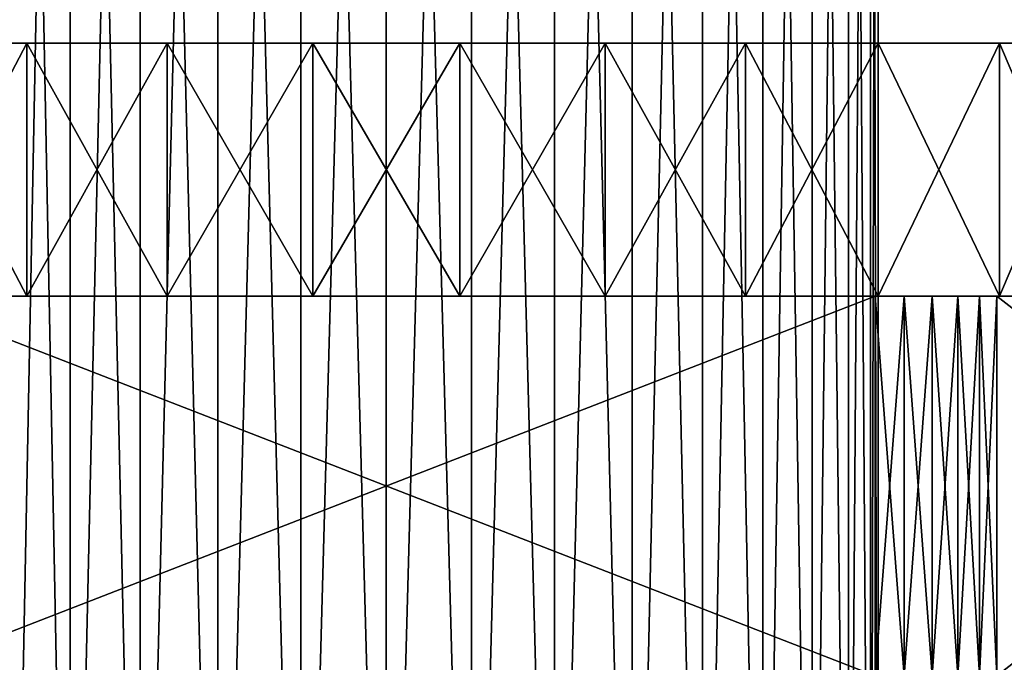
# Model space of a CAD drawing. Header units: millimetres. Extents: x -4.4 to 30.4, y -2 to 47.1.
# Tile 8 of 49: x 5.9 to 12.9, y 3.1 to 7.7. Entities that reach past the tile are written whole.
import ezdxf

# ---------------------------------------------------------------- set-up
doc = ezdxf.new("R2010")
doc.units = ezdxf.units.MM
doc.header["$LTSCALE"] = 52.148148
for name, color, linetype in [('44', 7, 'CONTINUOUS'), ('53', 7, 'CONTINUOUS'), ('54', 7, 'CONTINUOUS'), ('55', 7, 'CONTINUOUS'), ('58', 7, 'CONTINUOUS'), ('59', 7, 'CONTINUOUS'), ('60', 7, 'CONTINUOUS'), ('61', 7, 'CONTINUOUS'), ('69', 7, 'CONTINUOUS'), ('71', 7, 'CONTINUOUS'), ('80', 7, 'CONTINUOUS'), ('81', 7, 'CONTINUOUS')]:
    doc.layers.add(name, color=color, linetype=linetype)

msp = doc.modelspace()

# ---------------------------------------------------------------- linework, layer by layer
at = {"layer": '44', "color": 253, "linetype": 'Continuous', "true_color": 0xaaaaaa}
for points in [[(7.5908, 7.5457, -19.0344), (4.1356, 7.5457, -18.4754), (6.7021, 7.5457, -18.8316), (7.5908, 7.5457, -19.0344)], [(5, 7.5457, -19.0648), (4.1356, 7.5457, -18.4754), (7.5908, 7.5457, -19.0344), (5, 7.5457, -19.0648)], [(6.7021, 7.5457, -18.8316), (4.1356, 7.5457, -18.4754), (5.8533, 7.5457, -18.4985), (6.7021, 7.5457, -18.8316)], [(5, 7.5457, -6.9404), (5.9427, 7.5457, -6.4865), (8.5, 7.5457, -6.9026), (5, 7.5457, -6.9404)], [(11.0573, 7.5457, -19.5187), (5, 7.5457, -19.0648), (8.5, 7.5457, -19.1026), (11.0573, 7.5457, -19.5187)], [(5.9427, 7.5457, -19.5187), (5, 7.5457, -19.0648), (11.0573, 7.5457, -19.5187), (5.9427, 7.5457, -19.5187)], [(5, 7.5457, -6.9404), (8.5, 7.5457, -6.9026), (7.5908, 7.5457, -6.9707), (5, 7.5457, -6.9404)], [(5.8533, 7.5457, -7.5067), (5, 7.5457, -6.9404), (6.7021, 7.5457, -7.1736), (5.8533, 7.5457, -7.5067)], [(8.5, 7.5457, -19.1026), (5, 7.5457, -19.0648), (7.5908, 7.5457, -19.0344), (8.5, 7.5457, -19.1026)], [(6.7021, 7.5457, -7.1736), (5, 7.5457, -6.9404), (7.5908, 7.5457, -6.9707), (6.7021, 7.5457, -7.1736)], [(10.0577, 7.5457, -19.8271), (5.9427, 7.5457, -19.5187), (11.0573, 7.5457, -19.5187), (10.0577, 7.5457, -19.8271)], [(6.9423, 7.5457, -19.8271), (5.9427, 7.5457, -19.5187), (10.0577, 7.5457, -19.8271), (6.9423, 7.5457, -19.8271)], [(6.9423, 7.5457, -6.1781), (11.0573, 7.5457, -6.4865), (5.9427, 7.5457, -6.4865), (6.9423, 7.5457, -6.1781)], [(5.9427, 7.5457, -6.4865), (12, 7.5457, -6.9404), (8.5, 7.5457, -6.9026), (5.9427, 7.5457, -6.4865)], [(11.0573, 7.5457, -6.4865), (12, 7.5457, -6.9404), (5.9427, 7.5457, -6.4865), (11.0573, 7.5457, -6.4865)], [(10.0577, 7.5457, -6.1781), (11.0573, 7.5457, -6.4865), (6.9423, 7.5457, -6.1781), (10.0577, 7.5457, -6.1781)], [(7.977, 7.5457, -6.0222), (10.0577, 7.5457, -6.1781), (6.9423, 7.5457, -6.1781), (7.977, 7.5457, -6.0222)], [(9.023, 7.5457, -19.983), (6.9423, 7.5457, -19.8271), (10.0577, 7.5457, -19.8271), (9.023, 7.5457, -19.983)], [(7.977, 7.5457, -19.983), (6.9423, 7.5457, -19.8271), (9.023, 7.5457, -19.983), (7.977, 7.5457, -19.983)], [(9.023, 7.5457, -6.0222), (10.0577, 7.5457, -6.1781), (7.977, 7.5457, -6.0222), (9.023, 7.5457, -6.0222)], [(8.5, 7.5457, -6.9026), (12, 7.5457, -6.9404), (9.4092, 7.5457, -6.9707), (8.5, 7.5457, -6.9026)], [(12, 7.5457, -19.0648), (11.0573, 7.5457, -19.5187), (8.5, 7.5457, -19.1026), (12, 7.5457, -19.0648)], [(9.4092, 7.5457, -19.0344), (12, 7.5457, -19.0648), (8.5, 7.5457, -19.1026), (9.4092, 7.5457, -19.0344)], [(10.2979, 7.5457, -18.8316), (12, 7.5457, -19.0648), (9.4092, 7.5457, -19.0344), (10.2979, 7.5457, -18.8316)], [(12, 7.5457, -6.9404), (12.8644, 7.5457, -7.5298), (9.4092, 7.5457, -6.9707), (12, 7.5457, -6.9404)], [(9.4092, 7.5457, -6.9707), (12.8644, 7.5457, -7.5298), (10.2979, 7.5457, -7.1736), (9.4092, 7.5457, -6.9707)], [(11.1467, 7.5457, -18.4985), (12, 7.5457, -19.0648), (10.2979, 7.5457, -18.8316), (11.1467, 7.5457, -18.4985)], [(10.2979, 7.5457, -7.1736), (12.8644, 7.5457, -7.5298), (11.1467, 7.5457, -7.5067), (10.2979, 7.5457, -7.1736)], [(12.8644, 7.5457, -18.4754), (12, 7.5457, -19.0648), (11.1467, 7.5457, -18.4985), (12.8644, 7.5457, -18.4754)], [(11.9363, 7.5457, -18.0426), (12.8644, 7.5457, -18.4754), (11.1467, 7.5457, -18.4985), (11.9363, 7.5457, -18.0426)], [(11.1467, 7.5457, -7.5067), (12.8644, 7.5457, -7.5298), (11.9363, 7.5457, -7.9626), (11.1467, 7.5457, -7.5067)], [(13.6313, 7.5457, -17.7639), (12.8644, 7.5457, -18.4754), (11.9363, 7.5457, -18.0426), (13.6313, 7.5457, -17.7639)], [(12.8644, 7.5457, -7.5298), (13.6313, 7.5457, -8.2413), (11.9363, 7.5457, -7.9626), (12.8644, 7.5457, -7.5298)], [(11.9363, 7.5457, -7.9626), (13.6313, 7.5457, -8.2413), (12.649, 7.5457, -8.5309), (11.9363, 7.5457, -7.9626)], [(12.649, 7.5457, -17.4742), (13.6313, 7.5457, -17.7639), (11.9363, 7.5457, -18.0426), (12.649, 7.5457, -17.4742)], [(12.649, 7.5457, -8.5309), (14.2837, 7.5457, -9.0594), (13.2692, 7.5457, -9.1993), (12.649, 7.5457, -8.5309)], [(13.2692, 7.5457, -16.8059), (14.2837, 7.5457, -16.9458), (12.649, 7.5457, -17.4742), (13.2692, 7.5457, -16.8059)], [(14.2837, 7.5457, -16.9458), (13.6313, 7.5457, -17.7639), (12.649, 7.5457, -17.4742), (14.2837, 7.5457, -16.9458)], [(13.6313, 7.5457, -8.2413), (14.2837, 7.5457, -9.0594), (12.649, 7.5457, -8.5309), (13.6313, 7.5457, -8.2413)]]:
    msp.add_3dface(points, dxfattribs=at)
at = {"layer": '53', "color": 253, "linetype": 'Continuous', "true_color": 0xaaaaaa}
for points in [[(5, 7.5457, -19.0648), (5.9427, 7.5457, -19.5187), (5.0001, 5.7457, -19.0648), (5, 7.5457, -19.0648)], [(5.0001, 5.7457, -19.0648), (5.9427, 7.5457, -19.5187), (5.9426, 5.7457, -19.5187), (5.0001, 5.7457, -19.0648)], [(5.9427, 7.5457, -19.5187), (6.9423, 7.5457, -19.8271), (5.9426, 5.7457, -19.5187), (5.9427, 7.5457, -19.5187)], [(5.9426, 5.7457, -19.5187), (6.9423, 7.5457, -19.8271), (6.9424, 5.7457, -19.8271), (5.9426, 5.7457, -19.5187)], [(6.9423, 7.5457, -19.8271), (7.977, 7.5457, -19.983), (6.9424, 5.7457, -19.8271), (6.9423, 7.5457, -19.8271)], [(6.9424, 5.7457, -19.8271), (7.977, 7.5457, -19.983), (7.977, 5.7457, -19.983), (6.9424, 5.7457, -19.8271)], [(7.977, 7.5457, -19.983), (9.023, 7.5457, -19.983), (7.977, 5.7457, -19.983), (7.977, 7.5457, -19.983)], [(7.977, 5.7457, -19.983), (9.023, 7.5457, -19.983), (9.023, 5.7457, -19.983), (7.977, 5.7457, -19.983)], [(9.023, 7.5457, -19.983), (10.0577, 7.5457, -19.8271), (9.023, 5.7457, -19.983), (9.023, 7.5457, -19.983)], [(9.023, 5.7457, -19.983), (10.0577, 7.5457, -19.8271), (10.0576, 5.7457, -19.8271), (9.023, 5.7457, -19.983)], [(10.0577, 7.5457, -19.8271), (11.0573, 7.5457, -19.5187), (10.0576, 5.7457, -19.8271), (10.0577, 7.5457, -19.8271)], [(10.0576, 5.7457, -19.8271), (11.0573, 7.5457, -19.5187), (11.0574, 5.7457, -19.5187), (10.0576, 5.7457, -19.8271)], [(11.0573, 7.5457, -19.5187), (12, 7.5457, -19.0648), (11.0574, 5.7457, -19.5187), (11.0573, 7.5457, -19.5187)], [(11.0574, 5.7457, -19.5187), (12, 7.5457, -19.0648), (11.9999, 5.7457, -19.0648), (11.0574, 5.7457, -19.5187)], [(12, 7.5457, -19.0648), (12.8644, 7.5457, -18.4754), (11.9999, 5.7457, -19.0648), (12, 7.5457, -19.0648)], [(11.9999, 5.7457, -19.0648), (12.8644, 7.5457, -18.4754), (12.8644, 5.7457, -18.4754), (11.9999, 5.7457, -19.0648)], [(12.8644, 7.5457, -18.4754), (13.6313, 7.5457, -17.7639), (12.8644, 5.7457, -18.4754), (12.8644, 7.5457, -18.4754)], [(12.8644, 5.7457, -18.4754), (13.6313, 7.5457, -17.7639), (13.6314, 5.7457, -17.7637), (12.8644, 5.7457, -18.4754)]]:
    msp.add_3dface(points, dxfattribs=at)
at = {"layer": '54', "color": 253, "linetype": 'Continuous', "true_color": 0xaaaaaa}
for points in [[(5.9426, 5.7457, -6.4865), (5, 7.5457, -6.9404), (5.0001, 5.7457, -6.9404), (5.9426, 5.7457, -6.4865)], [(5.9427, 7.5457, -6.4865), (5, 7.5457, -6.9404), (5.9426, 5.7457, -6.4865), (5.9427, 7.5457, -6.4865)], [(6.9424, 5.7457, -6.1781), (5.9427, 7.5457, -6.4865), (5.9426, 5.7457, -6.4865), (6.9424, 5.7457, -6.1781)], [(6.9423, 7.5457, -6.1781), (5.9427, 7.5457, -6.4865), (6.9424, 5.7457, -6.1781), (6.9423, 7.5457, -6.1781)], [(7.977, 7.5457, -6.0222), (6.9423, 7.5457, -6.1781), (7.977, 5.7457, -6.0222), (7.977, 7.5457, -6.0222)], [(7.977, 5.7457, -6.0222), (6.9423, 7.5457, -6.1781), (6.9424, 5.7457, -6.1781), (7.977, 5.7457, -6.0222)], [(9.023, 7.5457, -6.0222), (7.977, 7.5457, -6.0222), (9.023, 5.7457, -6.0222), (9.023, 7.5457, -6.0222)], [(9.023, 5.7457, -6.0222), (7.977, 7.5457, -6.0222), (7.977, 5.7457, -6.0222), (9.023, 5.7457, -6.0222)], [(10.0576, 5.7457, -6.1781), (9.023, 7.5457, -6.0222), (9.023, 5.7457, -6.0222), (10.0576, 5.7457, -6.1781)], [(10.0577, 7.5457, -6.1781), (9.023, 7.5457, -6.0222), (10.0576, 5.7457, -6.1781), (10.0577, 7.5457, -6.1781)], [(11.0574, 5.7457, -6.4865), (10.0577, 7.5457, -6.1781), (10.0576, 5.7457, -6.1781), (11.0574, 5.7457, -6.4865)], [(11.0573, 7.5457, -6.4865), (10.0577, 7.5457, -6.1781), (11.0574, 5.7457, -6.4865), (11.0573, 7.5457, -6.4865)], [(11.9999, 5.7457, -6.9404), (11.0573, 7.5457, -6.4865), (11.0574, 5.7457, -6.4865), (11.9999, 5.7457, -6.9404)], [(12, 7.5457, -6.9404), (11.0573, 7.5457, -6.4865), (11.9999, 5.7457, -6.9404), (12, 7.5457, -6.9404)], [(12.8644, 5.7457, -7.5298), (12, 7.5457, -6.9404), (11.9999, 5.7457, -6.9404), (12.8644, 5.7457, -7.5298)], [(12.8644, 7.5457, -7.5298), (12, 7.5457, -6.9404), (12.8644, 5.7457, -7.5298), (12.8644, 7.5457, -7.5298)], [(13.6314, 5.7457, -8.2414), (12.8644, 7.5457, -7.5298), (12.8644, 5.7457, -7.5298), (13.6314, 5.7457, -8.2414)], [(13.6313, 7.5457, -8.2413), (12.8644, 7.5457, -7.5298), (13.6314, 5.7457, -8.2414), (13.6313, 7.5457, -8.2413)]]:
    msp.add_3dface(points, dxfattribs=at)
at = {"layer": '55', "color": 253, "linetype": 'Continuous', "true_color": 0xaaaaaa}
for points in [[(5.9426, 5.7457, -6.4865), (5.0001, 5.7457, -6.9404), (5.0215, 5.7457, -5.9776), (5.9426, 5.7457, -6.4865)], [(5.0001, 5.7457, -19.0648), (5.9426, 5.7457, -19.5187), (5.0215, 5.7457, -20.0276), (5.0001, 5.7457, -19.0648)], [(6.9424, 5.7457, -6.1781), (5.9426, 5.7457, -6.4865), (5.0215, 5.7457, -5.9776), (6.9424, 5.7457, -6.1781)], [(11.9785, 5.7457, -5.9776), (7.977, 5.7457, -6.0222), (5.0215, 5.7457, -5.9776), (11.9785, 5.7457, -5.9776)], [(5.0215, 5.7457, -20.0276), (9.023, 5.7457, -19.983), (11.9785, 5.7457, -20.0276), (5.0215, 5.7457, -20.0276)], [(7.977, 5.7457, -19.983), (9.023, 5.7457, -19.983), (5.0215, 5.7457, -20.0276), (7.977, 5.7457, -19.983)], [(6.9424, 5.7457, -19.8271), (7.977, 5.7457, -19.983), (5.0215, 5.7457, -20.0276), (6.9424, 5.7457, -19.8271)], [(5.9426, 5.7457, -19.5187), (6.9424, 5.7457, -19.8271), (5.0215, 5.7457, -20.0276), (5.9426, 5.7457, -19.5187)], [(7.977, 5.7457, -6.0222), (6.9424, 5.7457, -6.1781), (5.0215, 5.7457, -5.9776), (7.977, 5.7457, -6.0222)], [(9.023, 5.7457, -6.0222), (7.977, 5.7457, -6.0222), (11.9785, 5.7457, -5.9776), (9.023, 5.7457, -6.0222)], [(9.023, 5.7457, -19.983), (10.0576, 5.7457, -19.8271), (11.9785, 5.7457, -20.0276), (9.023, 5.7457, -19.983)], [(10.0576, 5.7457, -6.1781), (9.023, 5.7457, -6.0222), (11.9785, 5.7457, -5.9776), (10.0576, 5.7457, -6.1781)], [(10.0576, 5.7457, -19.8271), (11.0574, 5.7457, -19.5187), (11.9785, 5.7457, -20.0276), (10.0576, 5.7457, -19.8271)], [(11.0574, 5.7457, -6.4865), (10.0576, 5.7457, -6.1781), (11.9785, 5.7457, -5.9776), (11.0574, 5.7457, -6.4865)], [(11.0574, 5.7457, -19.5187), (11.9999, 5.7457, -19.0648), (11.9785, 5.7457, -20.0276), (11.0574, 5.7457, -19.5187)], [(11.9999, 5.7457, -6.9404), (11.0574, 5.7457, -6.4865), (11.9785, 5.7457, -5.9776), (11.9999, 5.7457, -6.9404)], [(11.9785, 5.7457, -20.0276), (11.9999, 5.7457, -19.0648), (12.1865, 5.7457, -20.0057), (11.9785, 5.7457, -20.0276)], [(12.1865, 5.7457, -5.9995), (11.9999, 5.7457, -6.9404), (11.9785, 5.7457, -5.9776), (12.1865, 5.7457, -5.9995)], [(11.9999, 5.7457, -19.0648), (12.8644, 5.7457, -18.4754), (12.1865, 5.7457, -20.0057), (11.9999, 5.7457, -19.0648)], [(12.8644, 5.7457, -7.5298), (11.9999, 5.7457, -6.9404), (12.8446, 5.7457, -6.4776), (12.8644, 5.7457, -7.5298)], [(12.8446, 5.7457, -6.4776), (11.9999, 5.7457, -6.9404), (12.7217, 5.7457, -6.3085), (12.8446, 5.7457, -6.4776)], [(12.7217, 5.7457, -6.3085), (11.9999, 5.7457, -6.9404), (12.5663, 5.7457, -6.1686), (12.7217, 5.7457, -6.3085)], [(12.5663, 5.7457, -6.1686), (11.9999, 5.7457, -6.9404), (12.3852, 5.7457, -6.064), (12.5663, 5.7457, -6.1686)], [(12.3852, 5.7457, -6.064), (11.9999, 5.7457, -6.9404), (12.1865, 5.7457, -5.9995), (12.3852, 5.7457, -6.064)], [(12.1865, 5.7457, -20.0057), (12.8644, 5.7457, -18.4754), (12.3852, 5.7457, -19.9411), (12.1865, 5.7457, -20.0057)], [(12.3852, 5.7457, -19.9411), (12.8644, 5.7457, -18.4754), (12.5663, 5.7457, -19.8366), (12.3852, 5.7457, -19.9411)], [(12.5663, 5.7457, -19.8366), (12.8644, 5.7457, -18.4754), (12.7217, 5.7457, -19.6967), (12.5663, 5.7457, -19.8366)], [(12.7217, 5.7457, -19.6967), (12.8644, 5.7457, -18.4754), (12.8446, 5.7457, -19.5276), (12.7217, 5.7457, -19.6967)], [(12.8644, 5.7457, -18.4754), (13.6314, 5.7457, -17.7637), (12.8446, 5.7457, -19.5276), (12.8644, 5.7457, -18.4754)], [(12.8446, 5.7457, -19.5276), (14.8068, 5.7457, -16.0398), (16.3231, 5.7457, -13.5026), (12.8446, 5.7457, -19.5276)], [(14.2836, 5.7457, -16.9459), (14.8068, 5.7457, -16.0398), (12.8446, 5.7457, -19.5276), (14.2836, 5.7457, -16.9459)], [(13.6314, 5.7457, -17.7637), (14.2836, 5.7457, -16.9459), (12.8446, 5.7457, -19.5276), (13.6314, 5.7457, -17.7637)], [(16.3231, 5.7457, -12.5026), (14.2836, 5.7457, -9.0593), (12.8446, 5.7457, -6.4776), (16.3231, 5.7457, -12.5026)], [(13.6314, 5.7457, -8.2414), (12.8644, 5.7457, -7.5298), (12.8446, 5.7457, -6.4776), (13.6314, 5.7457, -8.2414)], [(14.2836, 5.7457, -9.0593), (13.6314, 5.7457, -8.2414), (12.8446, 5.7457, -6.4776), (14.2836, 5.7457, -9.0593)]]:
    msp.add_3dface(points, dxfattribs=at)
at = {"layer": '58', "color": 253, "linetype": 'Continuous', "true_color": 0xaaaaaa}
for points in [[(11.9785, 5.7457, -20.0276), (11.9785, 3.0457, -20.0276), (5.0215, 3.0457, -20.0276), (11.9785, 5.7457, -20.0276)], [(5.0215, 5.7457, -20.0276), (11.9785, 5.7457, -20.0276), (5.0215, 3.0457, -20.0276), (5.0215, 5.7457, -20.0276)]]:
    msp.add_3dface(points, dxfattribs=at)
at = {"layer": '59', "color": 253, "linetype": 'Continuous', "true_color": 0xaaaaaa}
for points in [[(12.8446, 5.7457, -19.5276), (16.3231, 5.7457, -13.5026), (12.8446, 3.0457, -19.5276), (12.8446, 5.7457, -19.5276)], [(16.3231, 5.7457, -13.5026), (16.3231, 3.0457, -13.5026), (12.8446, 3.0457, -19.5276), (16.3231, 5.7457, -13.5026)]]:
    msp.add_3dface(points, dxfattribs=at)
at = {"layer": '60', "color": 253, "linetype": 'Continuous', "true_color": 0xaaaaaa}
for points in [[(12.8446, 5.7457, -6.4776), (12.8446, 3.0457, -6.4776), (16.3231, 3.0457, -12.5026), (12.8446, 5.7457, -6.4776)], [(16.3231, 5.7457, -12.5026), (12.8446, 5.7457, -6.4776), (16.3231, 3.0457, -12.5026), (16.3231, 5.7457, -12.5026)]]:
    msp.add_3dface(points, dxfattribs=at)
at = {"layer": '61', "color": 253, "linetype": 'Continuous', "true_color": 0xaaaaaa}
for points in [[(5.0215, 5.7457, -5.9776), (5.0215, 3.0457, -5.9776), (11.9785, 3.0457, -5.9776), (5.0215, 5.7457, -5.9776)], [(11.9785, 5.7457, -5.9776), (5.0215, 5.7457, -5.9776), (11.9785, 3.0457, -5.9776), (11.9785, 5.7457, -5.9776)]]:
    msp.add_3dface(points, dxfattribs=at)
at = {"layer": '69', "color": 253, "linetype": 'Continuous', "true_color": 0xaaaaaa}
for points in [[(12.1865, 5.7457, -5.9995), (11.9785, 5.7457, -5.9776), (12.1865, 3.0457, -5.9995), (12.1865, 5.7457, -5.9995)], [(11.9785, 5.7457, -5.9776), (11.9785, 3.0457, -5.9776), (12.1865, 3.0457, -5.9995), (11.9785, 5.7457, -5.9776)], [(12.3852, 5.7457, -6.064), (12.1865, 5.7457, -5.9995), (12.3852, 3.0457, -6.064), (12.3852, 5.7457, -6.064)], [(12.1865, 5.7457, -5.9995), (12.1865, 3.0457, -5.9995), (12.3852, 3.0457, -6.064), (12.1865, 5.7457, -5.9995)], [(12.3852, 5.7457, -6.064), (12.3852, 3.0457, -6.064), (12.5663, 3.0457, -6.1686), (12.3852, 5.7457, -6.064)], [(12.5663, 5.7457, -6.1686), (12.3852, 5.7457, -6.064), (12.5663, 3.0457, -6.1686), (12.5663, 5.7457, -6.1686)], [(12.5663, 5.7457, -6.1686), (12.5663, 3.0457, -6.1686), (12.7217, 3.0457, -6.3085), (12.5663, 5.7457, -6.1686)], [(12.7217, 5.7457, -6.3085), (12.5663, 5.7457, -6.1686), (12.7217, 3.0457, -6.3085), (12.7217, 5.7457, -6.3085)], [(12.7217, 5.7457, -6.3085), (12.7217, 3.0457, -6.3085), (12.8446, 3.0457, -6.4776), (12.7217, 5.7457, -6.3085)], [(12.8446, 5.7457, -6.4776), (12.7217, 5.7457, -6.3085), (12.8446, 3.0457, -6.4776), (12.8446, 5.7457, -6.4776)]]:
    msp.add_3dface(points, dxfattribs=at)
at = {"layer": '71', "color": 253, "linetype": 'Continuous', "true_color": 0xaaaaaa}
for points in [[(11.9785, 5.7457, -20.0276), (12.1865, 5.7457, -20.0057), (11.9785, 3.0457, -20.0276), (11.9785, 5.7457, -20.0276)], [(12.1865, 5.7457, -20.0057), (12.1865, 3.0457, -20.0057), (11.9785, 3.0457, -20.0276), (12.1865, 5.7457, -20.0057)], [(12.1865, 5.7457, -20.0057), (12.3852, 5.7457, -19.9411), (12.1865, 3.0457, -20.0057), (12.1865, 5.7457, -20.0057)], [(12.3852, 5.7457, -19.9411), (12.3852, 3.0457, -19.9411), (12.1865, 3.0457, -20.0057), (12.3852, 5.7457, -19.9411)], [(12.5663, 5.7457, -19.8366), (12.5663, 3.0457, -19.8366), (12.3852, 3.0457, -19.9411), (12.5663, 5.7457, -19.8366)], [(12.3852, 5.7457, -19.9411), (12.5663, 5.7457, -19.8366), (12.3852, 3.0457, -19.9411), (12.3852, 5.7457, -19.9411)], [(12.5663, 5.7457, -19.8366), (12.7217, 5.7457, -19.6967), (12.5663, 3.0457, -19.8366), (12.5663, 5.7457, -19.8366)], [(12.7217, 5.7457, -19.6967), (12.7217, 3.0457, -19.6967), (12.5663, 3.0457, -19.8366), (12.7217, 5.7457, -19.6967)], [(12.7217, 5.7457, -19.6967), (12.8446, 5.7457, -19.5276), (12.7217, 3.0457, -19.6967), (12.7217, 5.7457, -19.6967)], [(12.8446, 5.7457, -19.5276), (12.8446, 3.0457, -19.5276), (12.7217, 3.0457, -19.6967), (12.8446, 5.7457, -19.5276)]]:
    msp.add_3dface(points, dxfattribs=at)
at = {"layer": '80', "color": 253, "linetype": 'Continuous', "true_color": 0xaaaaaa}
for points in [[(5.8189, 20.2457, -15.2524), (5.8189, -1.9543, -15.2524), (6.2503, -1.9543, -15.6838), (5.8189, 20.2457, -15.2524)], [(6.2503, 20.2457, -15.6838), (5.8189, 20.2457, -15.2524), (6.2503, -1.9543, -15.6838), (6.2503, 20.2457, -15.6838)], [(6.2503, 20.2457, -15.6838), (6.2503, -1.9543, -15.6838), (6.75, -1.9543, -16.0337), (6.2503, 20.2457, -15.6838)], [(6.75, 20.2457, -16.0337), (6.2503, 20.2457, -15.6838), (6.75, -1.9543, -16.0337), (6.75, 20.2457, -16.0337)], [(7.3029, 20.2457, -16.2915), (6.75, 20.2457, -16.0337), (7.3029, -1.9543, -16.2915), (7.3029, 20.2457, -16.2915)], [(6.75, 20.2457, -16.0337), (6.75, -1.9543, -16.0337), (7.3029, -1.9543, -16.2915), (6.75, 20.2457, -16.0337)], [(7.8923, 20.2457, -16.4494), (7.3029, 20.2457, -16.2915), (7.8923, -1.9543, -16.4494), (7.8923, 20.2457, -16.4494)], [(7.3029, 20.2457, -16.2915), (7.3029, -1.9543, -16.2915), (7.8923, -1.9543, -16.4494), (7.3029, 20.2457, -16.2915)], [(8.5, 20.2457, -16.5026), (7.8923, 20.2457, -16.4494), (8.5, -1.9543, -16.5026), (8.5, 20.2457, -16.5026)], [(7.8923, 20.2457, -16.4494), (7.8923, -1.9543, -16.4494), (8.5, -1.9543, -16.5026), (7.8923, 20.2457, -16.4494)], [(9.1077, 20.2457, -16.4494), (8.5, 20.2457, -16.5026), (9.1077, -1.9543, -16.4494), (9.1077, 20.2457, -16.4494)], [(8.5, 20.2457, -16.5026), (8.5, -1.9543, -16.5026), (9.1077, -1.9543, -16.4494), (8.5, 20.2457, -16.5026)], [(9.6971, 20.2457, -16.2915), (9.1077, 20.2457, -16.4494), (9.6971, -1.9543, -16.2915), (9.6971, 20.2457, -16.2915)], [(9.1077, 20.2457, -16.4494), (9.1077, -1.9543, -16.4494), (9.6971, -1.9543, -16.2915), (9.1077, 20.2457, -16.4494)], [(10.25, 20.2457, -16.0337), (9.6971, 20.2457, -16.2915), (10.25, -1.9543, -16.0337), (10.25, 20.2457, -16.0337)], [(9.6971, 20.2457, -16.2915), (9.6971, -1.9543, -16.2915), (10.25, -1.9543, -16.0337), (9.6971, 20.2457, -16.2915)], [(10.7497, 20.2457, -15.6838), (10.25, 20.2457, -16.0337), (10.7497, -1.9543, -15.6838), (10.7497, 20.2457, -15.6838)], [(10.25, 20.2457, -16.0337), (10.25, -1.9543, -16.0337), (10.7497, -1.9543, -15.6838), (10.25, 20.2457, -16.0337)], [(11.1811, 20.2457, -15.2524), (10.7497, 20.2457, -15.6838), (11.1811, -1.9543, -15.2524), (11.1811, 20.2457, -15.2524)], [(10.7497, 20.2457, -15.6838), (10.7497, -1.9543, -15.6838), (11.1811, -1.9543, -15.2524), (10.7497, 20.2457, -15.6838)], [(11.1811, 20.2457, -15.2524), (11.1811, -1.9543, -15.2524), (11.5311, -1.9543, -14.7525), (11.1811, 20.2457, -15.2524)], [(11.5311, 20.2457, -14.7525), (11.1811, 20.2457, -15.2524), (11.5311, -1.9543, -14.7525), (11.5311, 20.2457, -14.7525)], [(11.5311, 20.2457, -14.7525), (11.5311, -1.9543, -14.7525), (11.7889, -1.9543, -14.1996), (11.5311, 20.2457, -14.7525)], [(11.7889, 20.2457, -14.1996), (11.5311, 20.2457, -14.7525), (11.7889, -1.9543, -14.1996), (11.7889, 20.2457, -14.1996)], [(11.7889, 20.2457, -14.1996), (11.7889, -1.9543, -14.1996), (11.9468, -1.9543, -13.6104), (11.7889, 20.2457, -14.1996)], [(11.9468, 20.2457, -13.6104), (11.7889, 20.2457, -14.1996), (11.9468, -1.9543, -13.6104), (11.9468, 20.2457, -13.6104)], [(11.9468, 20.2457, -13.6104), (11.9468, -1.9543, -13.6104), (12, -1.9543, -13.0026), (11.9468, 20.2457, -13.6104)], [(12, 20.2457, -13.0026), (11.9468, 20.2457, -13.6104), (12, -1.9543, -13.0026), (12, 20.2457, -13.0026)]]:
    msp.add_3dface(points, dxfattribs=at)
at = {"layer": '81', "color": 253, "linetype": 'Continuous', "true_color": 0xaaaaaa}
for points in [[(5.8189, 20.2457, -10.7528), (6.2503, 20.2457, -10.3214), (5.8189, -1.9543, -10.7528), (5.8189, 20.2457, -10.7528)], [(6.2503, 20.2457, -10.3214), (6.2503, -1.9543, -10.3214), (5.8189, -1.9543, -10.7528), (6.2503, 20.2457, -10.3214)], [(6.75, 20.2457, -9.9715), (6.75, -1.9543, -9.9715), (6.2503, -1.9543, -10.3214), (6.75, 20.2457, -9.9715)], [(6.2503, 20.2457, -10.3214), (6.75, 20.2457, -9.9715), (6.2503, -1.9543, -10.3214), (6.2503, 20.2457, -10.3214)], [(7.3029, 20.2457, -9.7137), (7.3029, -1.9543, -9.7137), (6.75, -1.9543, -9.9715), (7.3029, 20.2457, -9.7137)], [(6.75, 20.2457, -9.9715), (7.3029, 20.2457, -9.7137), (6.75, -1.9543, -9.9715), (6.75, 20.2457, -9.9715)], [(7.3029, 20.2457, -9.7137), (7.8923, 20.2457, -9.5558), (7.3029, -1.9543, -9.7137), (7.3029, 20.2457, -9.7137)], [(7.8923, 20.2457, -9.5558), (7.8923, -1.9543, -9.5558), (7.3029, -1.9543, -9.7137), (7.8923, 20.2457, -9.5558)], [(7.8923, 20.2457, -9.5558), (8.5, 20.2457, -9.5026), (7.8923, -1.9543, -9.5558), (7.8923, 20.2457, -9.5558)], [(8.5, 20.2457, -9.5026), (8.5, -1.9543, -9.5026), (7.8923, -1.9543, -9.5558), (8.5, 20.2457, -9.5026)], [(8.5, 20.2457, -9.5026), (9.1077, 20.2457, -9.5558), (8.5, -1.9543, -9.5026), (8.5, 20.2457, -9.5026)], [(9.1077, 20.2457, -9.5558), (9.1077, -1.9543, -9.5558), (8.5, -1.9543, -9.5026), (9.1077, 20.2457, -9.5558)], [(9.1077, 20.2457, -9.5558), (9.6971, 20.2457, -9.7137), (9.1077, -1.9543, -9.5558), (9.1077, 20.2457, -9.5558)], [(9.6971, 20.2457, -9.7137), (9.6971, -1.9543, -9.7137), (9.1077, -1.9543, -9.5558), (9.6971, 20.2457, -9.7137)], [(9.6971, 20.2457, -9.7137), (10.25, 20.2457, -9.9715), (9.6971, -1.9543, -9.7137), (9.6971, 20.2457, -9.7137)], [(10.25, 20.2457, -9.9715), (10.25, -1.9543, -9.9715), (9.6971, -1.9543, -9.7137), (10.25, 20.2457, -9.9715)], [(10.7497, 20.2457, -10.3214), (10.7497, -1.9543, -10.3214), (10.25, -1.9543, -9.9715), (10.7497, 20.2457, -10.3214)], [(10.25, 20.2457, -9.9715), (10.7497, 20.2457, -10.3214), (10.25, -1.9543, -9.9715), (10.25, 20.2457, -9.9715)], [(11.1811, 20.2457, -10.7528), (11.1811, -1.9543, -10.7528), (10.7497, -1.9543, -10.3214), (11.1811, 20.2457, -10.7528)], [(10.7497, 20.2457, -10.3214), (11.1811, 20.2457, -10.7528), (10.7497, -1.9543, -10.3214), (10.7497, 20.2457, -10.3214)], [(11.5311, 20.2457, -11.2526), (11.5311, -1.9543, -11.2526), (11.1811, -1.9543, -10.7528), (11.5311, 20.2457, -11.2526)], [(11.1811, 20.2457, -10.7528), (11.5311, 20.2457, -11.2526), (11.1811, -1.9543, -10.7528), (11.1811, 20.2457, -10.7528)], [(11.7889, 20.2457, -11.8055), (11.7889, -1.9543, -11.8055), (11.5311, -1.9543, -11.2526), (11.7889, 20.2457, -11.8055)], [(11.5311, 20.2457, -11.2526), (11.7889, 20.2457, -11.8055), (11.5311, -1.9543, -11.2526), (11.5311, 20.2457, -11.2526)], [(11.9468, 20.2457, -12.3948), (11.9468, -1.9543, -12.3948), (11.7889, -1.9543, -11.8055), (11.9468, 20.2457, -12.3948)], [(11.7889, 20.2457, -11.8055), (11.9468, 20.2457, -12.3948), (11.7889, -1.9543, -11.8055), (11.7889, 20.2457, -11.8055)], [(12, 20.2457, -13.0026), (12, -1.9543, -13.0026), (11.9468, -1.9543, -12.3948), (12, 20.2457, -13.0026)], [(11.9468, 20.2457, -12.3948), (12, 20.2457, -13.0026), (11.9468, -1.9543, -12.3948), (11.9468, 20.2457, -12.3948)]]:
    msp.add_3dface(points, dxfattribs=at)

doc.saveas('drawing.dxf')
